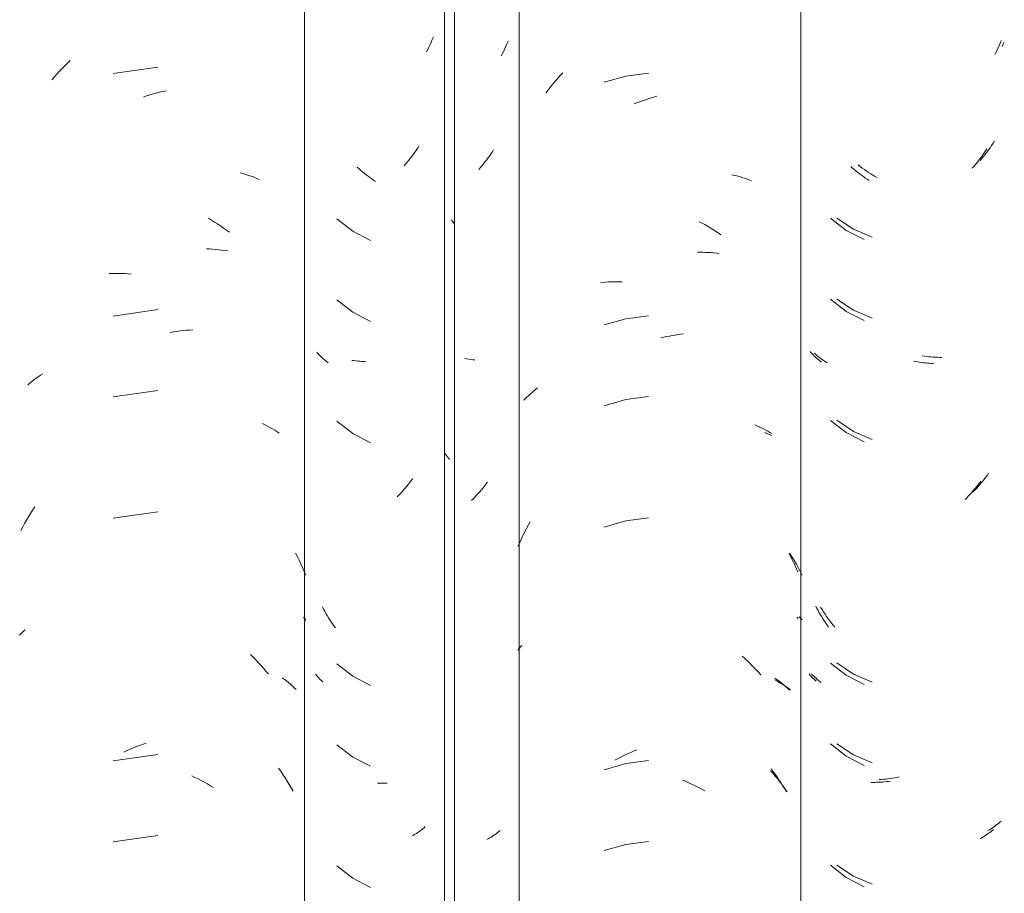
# Model space of a CAD drawing. Header units: metres. Extents: x 10.2 to 107.4, y -18.3 to 5.6.
# Tile 81 of 256: x 16.805 to 17.172, y 2.974 to 3.3. Entities that reach past the tile are written whole.
import ezdxf

# ---------------------------------------------------------------- set-up
doc = ezdxf.new("R2010")
doc.units = ezdxf.units.M
doc.layers.add('A-GLAZ-CWMG', color=7, linetype='Continuous', lineweight=5)

# ---------------------------------------------------------------- blocks, each defined once
blk = doc.blocks.new('FP_37-FACHADA 03')
at = {"layer": 'A-GLAZ-CWMG', "color": 9, "true_color": 0xc0c0c0}
for p, q in [((16.95899, 3.29358), (16.9586, 3.29263)), ((16.95735, 3.28983), (16.9569, 3.28891)), ((16.95778, 3.29075), (16.95735, 3.28983)), ((16.9582, 3.29169), (16.95778, 3.29075)), ((16.9586, 3.29263), (16.9582, 3.29169)), ((16.9569, 3.28891), (16.95644, 3.288)), ((16.95356, 3.25285), (16.95306, 3.25208)), ((16.95095, 3.24909), (16.9504, 3.24837)), ((16.95149, 3.24983), (16.95095, 3.24909)), ((16.95202, 3.25057), (16.95149, 3.24983)), ((16.95255, 3.25132), (16.95202, 3.25057)), ((16.95306, 3.25208), (16.95255, 3.25132)), ((16.9487, 3.24626), (16.94811, 3.24558)), ((16.94928, 3.24695), (16.9487, 3.24626)), ((16.94985, 3.24766), (16.94928, 3.24695)), ((16.9504, 3.24837), (16.94985, 3.24766)), ((16.92931, 3.17296), (16.92857, 3.17307)), ((16.93005, 3.17288), (16.92931, 3.17296)), ((16.93079, 3.1728), (16.93005, 3.17288)), ((16.93153, 3.17274), (16.93079, 3.1728)), ((16.93226, 3.1727), (16.93153, 3.17274)), ((16.93299, 3.17266), (16.93226, 3.1727)), ((16.93372, 3.17264), (16.93299, 3.17266)), ((16.95021, 3.12755), (16.94965, 3.12684)), ((16.95076, 3.12827), (16.95021, 3.12755)), ((16.95131, 3.129), (16.95076, 3.12827)), ((16.94731, 3.1241), (16.9467, 3.12344)), ((16.94791, 3.12477), (16.94731, 3.1241)), ((16.9485, 3.12545), (16.94791, 3.12477)), ((16.94908, 3.12614), (16.9485, 3.12545)), ((16.94965, 3.12684), (16.94908, 3.12614)), ((16.94609, 3.1228), (16.94547, 3.12216)), ((16.9467, 3.12344), (16.94609, 3.1228)), ((16.95599, 2.99928), (16.95555, 2.99889)), ((16.9516, 2.99612), (16.95107, 2.99582)), ((16.95213, 2.99644), (16.9516, 2.99612)), ((16.95265, 2.99676), (16.95213, 2.99644)), ((16.95316, 2.99709), (16.95265, 2.99676)), ((16.95366, 2.99744), (16.95316, 2.99709)), ((16.95415, 2.99779), (16.95366, 2.99744)), ((16.95462, 2.99815), (16.95415, 2.99779)), ((16.95509, 2.99852), (16.95462, 2.99815)), ((16.95555, 2.99889), (16.95509, 2.99852))]:
    blk.add_line(p, q, dxfattribs=at)
blk = doc.blocks.new('Rectangular Mullion - Telha Fibrocimento - Ondulada-V25-FACHADA 03')
at = {"layer": 'A-GLAZ-CWMG', "true_color": 0xc0c0c0}
h = blk.add_hatch(dxfattribs=at)
h.set_pattern_fill('FP_4', color=9, style=0, pattern_type=2)
h.set_pattern_definition([(315.081, (25.451, -5.907), (0.2861737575, -0.270297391), [0.01667, -0.28643, 0.01667, -1.903]), (315.081, (25.451, -5.907), (0.2861737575, -0.270297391), [-0.31978, -0.28643, 0.01667, -0.58954, -1.01]), (315.081, (25.451, -5.907), (0.2861737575, -0.270297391), [-1.212, 0.01667, -0.28643, 0.01667, -0.69057]), (315.081, (25.451, -5.907), (0.2861737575, -0.270297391), [-1.532, -0.1854, 0.01667, -0.4885]), (126.286, (25.558, -6.006), (-0.205045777, 0.24913451), [0.00997, -0.17136, 0.00997, -1.138]), (126.286, (25.558, -6.006), (-0.205045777, 0.24913451), [-0.19131, -0.17136, 0.00997, -0.35269, -0.60444]), (126.286, (25.558, -6.006), (-0.205045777, 0.24913451), [-0.72533, 0.00997, -0.17136, 0.00997, -0.41314]), (126.286, (25.558, -6.006), (-0.205045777, 0.24913451), [-0.91664, -0.11092, 0.00997, -0.29225]), (147.695, (25.594, -6.012), (-0.081132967, 0.021153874), [0.00698, -0.11998, 0.00698, -0.79715]), (147.695, (25.594, -6.012), (-0.081132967, 0.021153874), [-0.13395, -0.11998, 0.00698, -0.24695, -0.42323]), (147.695, (25.594, -6.012), (-0.081132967, 0.021153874), [-0.50787, 0.00698, -0.11998, 0.00698, -0.28928]), (147.695, (25.594, -6.012), (-0.081132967, 0.021153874), [-0.64182, -0.07766, 0.00698, -0.20463])])
h.paths.add_polyline_path([(16.96682, 2.77693), (16.96657, 4.13243), (16.96314, 4.13584), (16.96314, 2.78059), (16.96674, 2.77701)])
at = {"layer": 'A-GLAZ-CWMG'}
for p, q in [((16.96314, 2.78059), (16.96314, 4.13584)), ((16.96682, 2.77693), (16.96682, 4.13218))]:
    blk.add_line(p, q, dxfattribs=at)
blk.add_blockref('FP_37-FACHADA 03', (0, 0), dxfattribs=at)
blk = doc.blocks.new('FP_44-FACHADA 03')
at = {"layer": 'A-GLAZ-CWMG', "color": 9, "true_color": 0xc0c0c0}
for p, q in [((16.81962, 3.28082), (16.8206, 3.28183)), ((16.8206, 3.28183), (16.82159, 3.28282)), ((16.82159, 3.28282), (16.82259, 3.2838)), ((16.82259, 3.2838), (16.8236, 3.28476)), ((16.85626, 3.28239), (16.83956, 3.28002)), ((16.81678, 3.27766), (16.81771, 3.27873)), ((16.81771, 3.27873), (16.81866, 3.27978)), ((16.81866, 3.27978), (16.81962, 3.28082)), ((16.85088, 3.2712), (16.85208, 3.2716)), ((16.85208, 3.2716), (16.85329, 3.27199)), ((16.85329, 3.27199), (16.8545, 3.27235)), ((16.8545, 3.27235), (16.85571, 3.27268)), ((16.85571, 3.27268), (16.85692, 3.273)), ((16.85692, 3.273), (16.85812, 3.27329)), ((16.85812, 3.27329), (16.85933, 3.27355)), ((16.88702, 3.24294), (16.88807, 3.24265)), ((16.88807, 3.24265), (16.8891, 3.24234)), ((16.8891, 3.24234), (16.89013, 3.24201)), ((16.89013, 3.24201), (16.89113, 3.24166)), ((16.89113, 3.24166), (16.89213, 3.24129)), ((16.89213, 3.24129), (16.89311, 3.2409)), ((16.89311, 3.2409), (16.89408, 3.24049)), ((16.87511, 3.226), (16.87625, 3.22532)), ((16.87625, 3.22532), (16.8774, 3.22462)), ((16.8774, 3.22462), (16.87853, 3.2239)), ((16.87853, 3.2239), (16.87966, 3.22316)), ((16.87966, 3.22316), (16.88077, 3.22239)), ((16.88077, 3.22239), (16.88188, 3.22161)), ((16.88188, 3.22161), (16.88298, 3.2208)), ((16.87441, 3.21463), (16.87557, 3.21459)), ((16.87557, 3.21459), (16.87672, 3.21451)), ((16.87672, 3.21451), (16.87785, 3.21442)), ((16.87785, 3.21442), (16.87899, 3.21431)), ((16.87899, 3.21431), (16.88011, 3.21417)), ((16.88011, 3.21417), (16.88122, 3.21401)), ((16.88122, 3.21401), (16.88232, 3.21383)), ((16.83814, 3.20543), (16.8393, 3.20546)), ((16.8393, 3.20546), (16.84046, 3.20548)), ((16.84046, 3.20548), (16.84163, 3.20547)), ((16.84163, 3.20547), (16.8428, 3.20544)), ((16.8428, 3.20544), (16.84399, 3.20539)), ((16.84399, 3.20539), (16.84517, 3.20532)), ((16.84517, 3.20532), (16.84636, 3.20522)), ((16.85626, 3.19196), (16.83956, 3.18959)), ((16.86093, 3.18344), (16.86213, 3.18365)), ((16.86213, 3.18365), (16.86333, 3.18384)), ((16.86333, 3.18384), (16.86453, 3.18401)), ((16.86453, 3.18401), (16.86573, 3.18415)), ((16.86573, 3.18415), (16.86693, 3.18427)), ((16.86693, 3.18427), (16.86812, 3.18437)), ((16.86812, 3.18437), (16.8693, 3.18444)), ((16.81255, 3.16752), (16.81341, 3.16806)), ((16.80778, 3.16397), (16.80853, 3.1646)), ((16.80853, 3.1646), (16.8093, 3.16522)), ((16.8093, 3.16522), (16.81009, 3.16582)), ((16.81009, 3.16582), (16.81089, 3.1664)), ((16.81089, 3.1664), (16.81172, 3.16697)), ((16.81172, 3.16697), (16.81255, 3.16752)), ((16.85626, 3.16181), (16.83956, 3.15945)), ((16.89534, 3.14949), (16.89627, 3.14904)), ((16.89627, 3.14904), (16.89719, 3.14857)), ((16.89719, 3.14857), (16.89809, 3.14808)), ((16.89809, 3.14808), (16.89898, 3.14758)), ((16.89898, 3.14758), (16.89985, 3.14706)), ((16.89985, 3.14706), (16.9007, 3.14652)), ((16.9007, 3.14652), (16.90154, 3.14597)), ((16.80881, 3.11605), (16.80958, 3.11727)), ((16.80958, 3.11727), (16.81037, 3.11848)), ((16.85626, 3.1166), (16.83956, 3.11423)), ((16.80659, 3.11229), (16.80731, 3.11355)), ((16.80731, 3.11355), (16.80805, 3.11481)), ((16.80805, 3.11481), (16.80881, 3.11605)), ((16.80521, 3.10971), (16.80589, 3.111)), ((16.80589, 3.111), (16.80659, 3.11229)), ((16.90761, 3.10124), (16.9083, 3.0999)), ((16.9083, 3.0999), (16.90896, 3.09855)), ((16.90896, 3.09855), (16.90961, 3.09718)), ((16.90961, 3.09718), (16.91024, 3.09581)), ((16.91024, 3.09581), (16.91084, 3.09442)), ((16.91084, 3.09442), (16.91143, 3.09302)), ((16.91057, 3.07737), (16.91101, 3.07682)), ((16.91101, 3.07682), (16.91143, 3.07626)), ((16.80612, 3.07203), (16.80682, 3.07269)), ((16.80476, 3.07066), (16.80543, 3.07135)), ((16.80543, 3.07135), (16.80612, 3.07203)), ((16.89078, 3.06345), (16.89178, 3.06247)), ((16.89178, 3.06247), (16.89276, 3.06147)), ((16.89276, 3.06147), (16.89374, 3.06046)), ((16.89374, 3.06046), (16.89469, 3.05942)), ((16.89469, 3.05942), (16.89564, 3.05837)), ((16.89564, 3.05837), (16.89657, 3.05729)), ((16.89657, 3.05729), (16.89748, 3.0562)), ((16.90262, 3.05478), (16.90342, 3.05419)), ((16.90342, 3.05419), (16.9042, 3.05358)), ((16.9042, 3.05358), (16.90496, 3.05296)), ((16.90496, 3.05296), (16.9057, 3.05233)), ((16.9057, 3.05233), (16.90643, 3.05168)), ((16.90643, 3.05168), (16.90713, 3.05101)), ((16.90713, 3.05101), (16.90782, 3.05034)), ((16.84598, 3.02815), (16.84717, 3.02865)), ((16.84717, 3.02865), (16.84837, 3.02913)), ((16.84837, 3.02913), (16.84957, 3.02958)), ((16.84957, 3.02958), (16.85077, 3.03002)), ((16.85077, 3.03002), (16.85197, 3.03043)), ((16.85626, 3.02617), (16.83956, 3.0238)), ((16.8436, 3.02708), (16.84479, 3.02762)), ((16.84479, 3.02762), (16.84598, 3.02815)), ((16.90128, 3.0211), (16.90211, 3.01992)), ((16.86893, 3.0182), (16.87012, 3.01764)), ((16.87012, 3.01764), (16.87129, 3.01706)), ((16.90211, 3.01992), (16.90292, 3.01872)), ((16.90292, 3.01872), (16.90371, 3.01751)), ((16.90371, 3.01751), (16.90448, 3.01628)), ((16.87129, 3.01706), (16.87246, 3.01646)), ((16.87246, 3.01646), (16.87363, 3.01583)), ((16.87363, 3.01583), (16.87479, 3.01518)), ((16.87479, 3.01518), (16.87594, 3.01451)), ((16.87594, 3.01451), (16.87708, 3.01382)), ((16.90448, 3.01628), (16.90524, 3.01504)), ((16.90524, 3.01504), (16.90597, 3.01378)), ((16.90597, 3.01378), (16.90669, 3.01251)), ((16.85626, 2.99603), (16.83956, 2.99366))]:
    blk.add_line(p, q, dxfattribs=at)
blk = doc.blocks.new('FP_45-FACHADA 03')
at = {"layer": 'A-GLAZ-CWMG', "color": 9, "true_color": 0xc0c0c0}
for p, q in [((16.98563, 3.28926), (16.98521, 3.28836)), ((16.98604, 3.29017), (16.98563, 3.28926)), ((16.98644, 3.29108), (16.98604, 3.29017)), ((16.98683, 3.292), (16.98644, 3.29108)), ((16.98477, 3.28747), (16.98432, 3.28659)), ((16.98521, 3.28836), (16.98477, 3.28747)), ((16.97987, 3.2492), (16.97933, 3.24846)), ((16.98039, 3.24995), (16.97987, 3.2492)), ((16.98091, 3.2507), (16.98039, 3.24995)), ((16.98141, 3.25147), (16.98091, 3.2507)), ((16.93129, 3.24444), (16.93064, 3.24502)), ((16.9771, 3.24561), (16.97652, 3.24492)), ((16.97767, 3.24631), (16.9771, 3.24561)), ((16.97824, 3.24701), (16.97767, 3.24631)), ((16.97879, 3.24773), (16.97824, 3.24701)), ((16.97933, 3.24846), (16.97879, 3.24773)), ((16.93195, 3.24387), (16.93129, 3.24444)), ((16.93262, 3.24331), (16.93195, 3.24387)), ((16.93329, 3.24276), (16.93262, 3.24331)), ((16.93397, 3.24223), (16.93329, 3.24276)), ((16.93466, 3.24171), (16.93397, 3.24223)), ((16.93535, 3.2412), (16.93466, 3.24171)), ((16.97652, 3.24492), (16.97593, 3.24425)), ((16.93604, 3.2407), (16.93535, 3.2412)), ((16.93674, 3.24022), (16.93604, 3.2407)), ((16.93745, 3.23975), (16.93674, 3.24022)), ((16.92307, 3.22576), (16.92897, 3.22117)), ((16.92897, 3.22117), (16.93562, 3.21773)), ((16.92307, 3.19562), (16.92897, 3.19103)), ((16.92897, 3.19103), (16.93562, 3.18759)), ((16.91593, 3.17567), (16.91556, 3.1761)), ((16.91632, 3.17525), (16.91593, 3.17567)), ((16.91671, 3.17483), (16.91632, 3.17525)), ((16.91712, 3.17442), (16.91671, 3.17483)), ((16.91754, 3.17402), (16.91712, 3.17442)), ((16.91797, 3.17363), (16.91754, 3.17402)), ((16.91841, 3.17324), (16.91797, 3.17363)), ((16.91887, 3.17286), (16.91841, 3.17324)), ((16.91933, 3.1725), (16.91887, 3.17286)), ((16.9198, 3.17214), (16.91933, 3.1725)), ((16.92307, 3.1504), (16.92897, 3.14581)), ((16.92897, 3.14581), (16.93562, 3.14237)), ((16.97914, 3.12763), (16.9786, 3.12691)), ((16.97632, 3.12411), (16.97572, 3.12344)), ((16.9769, 3.1248), (16.97632, 3.12411)), ((16.97747, 3.12549), (16.9769, 3.1248)), ((16.97804, 3.12619), (16.97747, 3.12549)), ((16.9786, 3.12691), (16.97804, 3.12619)), ((16.9739, 3.12149), (16.97327, 3.12086)), ((16.97451, 3.12213), (16.9739, 3.12149)), ((16.97512, 3.12278), (16.97451, 3.12213)), ((16.97572, 3.12344), (16.97512, 3.12278)), ((16.91806, 3.08036), (16.91763, 3.08118)), ((16.9185, 3.07954), (16.91806, 3.08036)), ((16.91896, 3.07874), (16.9185, 3.07954)), ((16.91943, 3.07794), (16.91896, 3.07874)), ((16.9199, 3.07715), (16.91943, 3.07794)), ((16.92039, 3.07637), (16.9199, 3.07715)), ((16.92089, 3.0756), (16.92039, 3.07637)), ((16.9214, 3.07484), (16.92089, 3.0756)), ((16.92192, 3.07408), (16.9214, 3.07484)), ((16.92245, 3.07334), (16.92192, 3.07408)), ((16.92307, 3.05997), (16.92897, 3.05538)), ((16.91542, 3.05569), (16.91507, 3.05613)), ((16.91579, 3.05526), (16.91542, 3.05569)), ((16.91617, 3.05483), (16.91579, 3.05526)), ((16.91657, 3.05441), (16.91617, 3.05483)), ((16.91697, 3.054), (16.91657, 3.05441)), ((16.92897, 3.05538), (16.93562, 3.05194)), ((16.91739, 3.05359), (16.91697, 3.054)), ((16.91782, 3.05319), (16.91739, 3.05359)), ((16.92307, 3.02983), (16.92897, 3.02524)), ((16.92897, 3.02524), (16.93562, 3.0218)), ((16.9389, 3.01545), (16.93818, 3.01546)), ((16.93962, 3.01545), (16.9389, 3.01545)), ((16.94034, 3.01546), (16.93962, 3.01545)), ((16.94107, 3.01548), (16.94034, 3.01546)), ((16.9418, 3.01552), (16.94107, 3.01548)), ((16.9805, 2.99538), (16.97998, 2.99507)), ((16.98101, 2.99571), (16.9805, 2.99538)), ((16.98151, 2.99605), (16.98101, 2.99571)), ((16.982, 2.9964), (16.98151, 2.99605)), ((16.98249, 2.99675), (16.982, 2.9964)), ((16.98296, 2.99712), (16.98249, 2.99675)), ((16.98342, 2.99749), (16.98296, 2.99712)), ((16.98386, 2.99787), (16.98342, 2.99749)), ((16.97944, 2.99476), (16.9789, 2.99446)), ((16.97998, 2.99507), (16.97944, 2.99476)), ((16.92307, 2.98462), (16.92897, 2.98003)), ((16.92897, 2.98003), (16.93562, 2.97659))]:
    blk.add_line(p, q, dxfattribs=at)
blk = doc.blocks.new('FP_46-FACHADA 03')
at = {"layer": 'A-GLAZ-CWMG', "color": 9, "true_color": 0xc0c0c0}
for p, q in [((17.0048, 3.27752), (17.00562, 3.27846)), ((17.00562, 3.27846), (17.00645, 3.27938)), ((17.00645, 3.27938), (17.00729, 3.28028)), ((17.0308, 3.279), (17.02267, 3.2767)), ((17.03918, 3.28013), (17.0308, 3.279)), ((17.00166, 3.27365), (17.00242, 3.27464)), ((17.00242, 3.27464), (17.0032, 3.27562)), ((17.0032, 3.27562), (17.004, 3.27658)), ((17.004, 3.27658), (17.0048, 3.27752)), ((17.0009, 3.27265), (17.00166, 3.27365)), ((17.03908, 3.27054), (17.04014, 3.27087)), ((17.04014, 3.27087), (17.04119, 3.27119)), ((17.04119, 3.27119), (17.04225, 3.27148)), ((17.03382, 3.26862), (17.03487, 3.26904)), ((17.03487, 3.26904), (17.03592, 3.26944)), ((17.03592, 3.26944), (17.03697, 3.26983)), ((17.03697, 3.26983), (17.03803, 3.2702)), ((17.03803, 3.2702), (17.03908, 3.27054)), ((17.07029, 3.24223), (17.07123, 3.24201)), ((17.07123, 3.24201), (17.07216, 3.24178)), ((17.07216, 3.24178), (17.07308, 3.24153)), ((17.07308, 3.24153), (17.07398, 3.24126)), ((17.07398, 3.24126), (17.07488, 3.24098)), ((17.07488, 3.24098), (17.07577, 3.24068)), ((17.07577, 3.24068), (17.07665, 3.24037)), ((17.07665, 3.24037), (17.07752, 3.24004)), ((17.05815, 3.22475), (17.05917, 3.22421)), ((17.05917, 3.22421), (17.06019, 3.22365)), ((17.06019, 3.22365), (17.0612, 3.22307)), ((17.0612, 3.22307), (17.0622, 3.22247)), ((17.0622, 3.22247), (17.0632, 3.22186)), ((17.0632, 3.22186), (17.0642, 3.22123)), ((17.0642, 3.22123), (17.06518, 3.22058)), ((17.06518, 3.22058), (17.06616, 3.21991)), ((17.05745, 3.21336), (17.05848, 3.21336)), ((17.05848, 3.21336), (17.0595, 3.21335)), ((17.0595, 3.21335), (17.06051, 3.21332)), ((17.06051, 3.21332), (17.06152, 3.21328)), ((17.06152, 3.21328), (17.06252, 3.21321)), ((17.06252, 3.21321), (17.06352, 3.21313)), ((17.06352, 3.21313), (17.06451, 3.21303)), ((17.06451, 3.21303), (17.06549, 3.21292)), ((17.02128, 3.20201), (17.02227, 3.20212)), ((17.02227, 3.20212), (17.02326, 3.20221)), ((17.02326, 3.20221), (17.02426, 3.20227)), ((17.02426, 3.20227), (17.02527, 3.20233)), ((17.02527, 3.20233), (17.02628, 3.20236)), ((17.02628, 3.20236), (17.0273, 3.20238)), ((17.0273, 3.20238), (17.02832, 3.20238)), ((17.02832, 3.20238), (17.02935, 3.20236)), ((17.0308, 3.18857), (17.02267, 3.18627)), ((17.03918, 3.1897), (17.0308, 3.18857)), ((17.04913, 3.1825), (17.05018, 3.18265)), ((17.05018, 3.18265), (17.05123, 3.18279)), ((17.05123, 3.18279), (17.05228, 3.18291)), ((17.04385, 3.18146), (17.04491, 3.1817)), ((17.04491, 3.1817), (17.04596, 3.18193)), ((17.04596, 3.18193), (17.04702, 3.18214)), ((17.04702, 3.18214), (17.04808, 3.18233)), ((17.04808, 3.18233), (17.04913, 3.1825)), ((16.99454, 3.16), (16.99517, 3.16057)), ((16.99517, 3.16057), (16.9958, 3.16114)), ((16.9958, 3.16114), (16.99646, 3.1617)), ((16.99646, 3.1617), (16.99712, 3.16224)), ((16.99712, 3.16224), (16.9978, 3.16277)), ((16.99277, 3.1582), (16.99334, 3.15881)), ((16.99334, 3.15881), (16.99394, 3.15941)), ((16.99394, 3.15941), (16.99454, 3.16)), ((17.0308, 3.15843), (17.02267, 3.15613)), ((17.03918, 3.15956), (17.0308, 3.15843)), ((17.07881, 3.14909), (17.07965, 3.14872)), ((17.07965, 3.14872), (17.08048, 3.14834)), ((17.08048, 3.14834), (17.0813, 3.14795)), ((17.0813, 3.14795), (17.08211, 3.14754)), ((17.08211, 3.14754), (17.0829, 3.14711)), ((17.0829, 3.14711), (17.08368, 3.14668)), ((17.08368, 3.14668), (17.08445, 3.14622)), ((17.08445, 3.14622), (17.0852, 3.14576)), ((16.99444, 3.11182), (16.99506, 3.11294)), ((17.0308, 3.11321), (17.02267, 3.11092)), ((17.03918, 3.11435), (17.0308, 3.11321)), ((16.99268, 3.1084), (16.99325, 3.10955)), ((16.99325, 3.10955), (16.99384, 3.11069)), ((16.99384, 3.11069), (16.99444, 3.11182)), ((16.99105, 3.1049), (16.99158, 3.10608)), ((16.99158, 3.10608), (16.99212, 3.10725)), ((16.99212, 3.10725), (16.99268, 3.1084)), ((16.99054, 3.10371), (16.99105, 3.1049)), ((17.09147, 3.1012), (17.09208, 3.10006)), ((17.09208, 3.10006), (17.09268, 3.09891)), ((17.09268, 3.09891), (17.09327, 3.09775)), ((17.09327, 3.09775), (17.09384, 3.09658)), ((17.09384, 3.09658), (17.09439, 3.0954)), ((17.09439, 3.0954), (17.09492, 3.09422)), ((17.09454, 3.07739), (17.095, 3.07684)), ((16.99045, 3.06502), (16.99093, 3.06563)), ((16.99093, 3.06563), (16.99142, 3.06624)), ((16.99142, 3.06624), (16.99193, 3.06684)), ((17.07413, 3.06288), (17.07503, 3.06206)), ((17.07503, 3.06206), (17.07592, 3.06122)), ((17.07592, 3.06122), (17.0768, 3.06037)), ((17.0768, 3.06037), (17.07766, 3.0595)), ((17.07766, 3.0595), (17.07852, 3.05861)), ((17.07852, 3.05861), (17.07936, 3.05771)), ((17.07936, 3.05771), (17.0802, 3.0568)), ((17.0802, 3.0568), (17.08102, 3.05587)), ((17.08632, 3.05461), (17.08704, 3.05411)), ((17.08704, 3.05411), (17.08775, 3.0536)), ((17.08775, 3.0536), (17.08844, 3.05308)), ((17.08844, 3.05308), (17.08912, 3.05255)), ((17.08912, 3.05255), (17.08978, 3.052)), ((17.08978, 3.052), (17.09043, 3.05144)), ((17.09043, 3.05144), (17.09106, 3.05088)), ((17.09106, 3.05088), (17.09168, 3.0503)), ((17.02766, 3.02458), (17.02868, 3.02511)), ((17.02868, 3.02511), (17.02971, 3.02562)), ((17.02971, 3.02562), (17.03074, 3.02612)), ((17.03074, 3.02612), (17.03178, 3.0266)), ((17.03178, 3.0266), (17.03282, 3.02705)), ((17.03282, 3.02705), (17.03386, 3.02749)), ((17.03386, 3.02749), (17.03491, 3.02791)), ((17.0308, 3.02278), (17.02267, 3.02049)), ((17.02664, 3.02403), (17.02766, 3.02458)), ((17.03918, 3.02392), (17.0308, 3.02278)), ((17.08494, 3.02088), (17.08568, 3.01987)), ((17.08568, 3.01987), (17.08641, 3.01885)), ((17.08641, 3.01885), (17.08713, 3.01781)), ((17.08713, 3.01781), (17.08784, 3.01676)), ((17.05191, 3.01665), (17.05295, 3.01621)), ((17.05295, 3.01621), (17.05399, 3.01576)), ((17.05399, 3.01576), (17.05503, 3.01529)), ((17.05503, 3.01529), (17.05607, 3.0148)), ((17.05607, 3.0148), (17.0571, 3.01429)), ((17.0571, 3.01429), (17.05812, 3.01377)), ((17.05812, 3.01377), (17.05914, 3.01323)), ((17.08784, 3.01676), (17.08853, 3.0157)), ((17.08853, 3.0157), (17.08921, 3.01463)), ((17.08921, 3.01463), (17.08987, 3.01354)), ((17.05914, 3.01323), (17.06016, 3.01267)), ((17.08987, 3.01354), (17.09052, 3.01244)), ((17.0308, 2.99264), (17.02267, 2.99035)), ((17.03918, 2.99378), (17.0308, 2.99264))]:
    blk.add_line(p, q, dxfattribs=at)
blk = doc.blocks.new('FP_47-FACHADA 03')
at = {"layer": 'A-GLAZ-CWMG', "color": 9, "true_color": 0xc0c0c0}
for p, q in [((17.16956, 3.28958), (17.16915, 3.28871)), ((17.16996, 3.29046), (17.16956, 3.28958)), ((17.17035, 3.29134), (17.16996, 3.29046)), ((17.17072, 3.29223), (17.17035, 3.29134)), ((17.16872, 3.28785), (17.16828, 3.287)), ((17.16915, 3.28871), (17.16872, 3.28785)), ((17.1633, 3.24887), (17.16276, 3.24814)), ((17.16384, 3.24961), (17.1633, 3.24887)), ((17.16436, 3.25035), (17.16384, 3.24961)), ((17.16488, 3.25111), (17.16436, 3.25035)), ((17.16538, 3.25188), (17.16488, 3.25111)), ((17.11525, 3.24475), (17.11459, 3.24533)), ((17.16049, 3.24533), (17.1599, 3.24465)), ((17.16107, 3.24601), (17.16049, 3.24533)), ((17.16164, 3.24671), (17.16107, 3.24601)), ((17.16221, 3.24742), (17.16164, 3.24671)), ((17.16276, 3.24814), (17.16221, 3.24742)), ((17.11591, 3.24418), (17.11525, 3.24475)), ((17.11658, 3.24363), (17.11591, 3.24418)), ((17.11725, 3.24308), (17.11658, 3.24363)), ((17.11793, 3.24255), (17.11725, 3.24308)), ((17.11862, 3.24203), (17.11793, 3.24255)), ((17.11931, 3.24153), (17.11862, 3.24203)), ((17.12001, 3.24103), (17.11931, 3.24153)), ((17.12071, 3.24055), (17.12001, 3.24103)), ((17.12141, 3.24008), (17.12071, 3.24055)), ((17.107, 3.22604), (17.11292, 3.22147)), ((17.11292, 3.22147), (17.11958, 3.21806)), ((17.107, 3.1959), (17.11292, 3.19133)), ((17.11292, 3.19133), (17.11958, 3.18791)), ((17.09982, 3.17593), (17.09945, 3.17636)), ((17.10021, 3.17551), (17.09982, 3.17593)), ((17.10061, 3.17509), (17.10021, 3.17551)), ((17.10102, 3.17468), (17.10061, 3.17509)), ((17.10144, 3.17428), (17.10102, 3.17468)), ((17.10188, 3.17389), (17.10144, 3.17428)), ((17.10232, 3.17351), (17.10188, 3.17389)), ((17.10278, 3.17313), (17.10232, 3.17351)), ((17.10324, 3.17277), (17.10278, 3.17313)), ((17.10372, 3.17241), (17.10324, 3.17277)), ((17.13879, 3.17264), (17.13804, 3.17279)), ((17.13954, 3.1725), (17.13879, 3.17264)), ((17.14029, 3.17238), (17.13954, 3.1725)), ((17.14103, 3.17227), (17.14029, 3.17238)), ((17.14177, 3.17217), (17.14103, 3.17227)), ((17.14251, 3.17209), (17.14177, 3.17217)), ((17.14325, 3.17202), (17.14251, 3.17209)), ((17.14398, 3.17196), (17.14325, 3.17202)), ((17.14471, 3.17192), (17.14398, 3.17196)), ((17.14544, 3.17188), (17.14471, 3.17192)), ((17.107, 3.15069), (17.11292, 3.14612)), ((17.11292, 3.14612), (17.11958, 3.1427)), ((17.16311, 3.12804), (17.16257, 3.12731)), ((17.15969, 3.12384), (17.15909, 3.12318)), ((17.16029, 3.12452), (17.15969, 3.12384)), ((17.16087, 3.1252), (17.16029, 3.12452)), ((17.16144, 3.1259), (17.16087, 3.1252)), ((17.16201, 3.1266), (17.16144, 3.1259)), ((17.16257, 3.12731), (17.16201, 3.1266)), ((17.15787, 3.12189), (17.15724, 3.12126)), ((17.15848, 3.12253), (17.15787, 3.12189)), ((17.15909, 3.12318), (17.15848, 3.12253)), ((17.10197, 3.08062), (17.10153, 3.08145)), ((17.10241, 3.07981), (17.10197, 3.08062)), ((17.10287, 3.07901), (17.10241, 3.07981)), ((17.10334, 3.07821), (17.10287, 3.07901)), ((17.10382, 3.07742), (17.10334, 3.07821)), ((17.10431, 3.07664), (17.10382, 3.07742)), ((17.10481, 3.07587), (17.10431, 3.07664)), ((17.10532, 3.07511), (17.10481, 3.07587)), ((17.10584, 3.07436), (17.10532, 3.07511)), ((17.10637, 3.07362), (17.10584, 3.07436)), ((17.107, 3.06026), (17.11292, 3.05569)), ((17.09941, 3.05583), (17.09907, 3.05625)), ((17.09977, 3.05542), (17.09941, 3.05583)), ((17.10014, 3.05501), (17.09977, 3.05542)), ((17.10052, 3.05461), (17.10014, 3.05501)), ((17.10091, 3.05422), (17.10052, 3.05461)), ((17.10131, 3.05384), (17.10091, 3.05422)), ((17.11292, 3.05569), (17.11958, 3.05227)), ((17.10172, 3.05346), (17.10131, 3.05384)), ((17.107, 3.03012), (17.11292, 3.02555)), ((17.11292, 3.02555), (17.11958, 3.02213)), ((17.12287, 3.01578), (17.12215, 3.01579)), ((17.12358, 3.01578), (17.12287, 3.01578)), ((17.12431, 3.0158), (17.12358, 3.01578)), ((17.12504, 3.01583), (17.12431, 3.0158)), ((17.12577, 3.01587), (17.12504, 3.01583)), ((17.1265, 3.01592), (17.12577, 3.01587)), ((17.12724, 3.01599), (17.1265, 3.01592)), ((17.12798, 3.01607), (17.12724, 3.01599)), ((17.12872, 3.01617), (17.12798, 3.01607)), ((17.12946, 3.01628), (17.12872, 3.01617)), ((17.16395, 2.99547), (17.16341, 2.99516)), ((17.16447, 2.99579), (17.16395, 2.99547)), ((17.16498, 2.99612), (17.16447, 2.99579)), ((17.16548, 2.99646), (17.16498, 2.99612)), ((17.16597, 2.99681), (17.16548, 2.99646)), ((17.16645, 2.99716), (17.16597, 2.99681)), ((17.16693, 2.99753), (17.16645, 2.99716)), ((17.16738, 2.9979), (17.16693, 2.99753)), ((17.16783, 2.99828), (17.16738, 2.9979)), ((17.16341, 2.99516), (17.16287, 2.99486)), ((17.107, 2.9849), (17.11292, 2.98033)), ((17.11292, 2.98033), (17.11958, 2.97691))]:
    blk.add_line(p, q, dxfattribs=at)
blk = doc.blocks.new('Rectangular Mullion - Telha Fibrocimento - Ondulada-V38-FACHADA 03')
at = {"layer": 'A-GLAZ-CWMG'}
for p, q in [((16.91091, 2.77941), (16.91091, 4.13466)), ((16.99097, 2.77902), (16.99097, 4.13427))]:
    blk.add_line(p, q, dxfattribs=at)
for name in ['FP_44-FACHADA 03', 'FP_46-FACHADA 03', 'FP_45-FACHADA 03', 'FP_47-FACHADA 03']:
    blk.add_blockref(name, (0, 0), dxfattribs=at)
blk = doc.blocks.new('FP_52-FACHADA 03')
at = {"layer": 'A-GLAZ-CWMG', "color": 9, "true_color": 0xc0c0c0}
for p, q in [((16.97144, 3.17362), (16.97069, 3.17375)), ((16.97218, 3.1735), (16.97144, 3.17362)), ((16.97293, 3.17339), (16.97218, 3.1735)), ((16.97367, 3.17329), (16.97293, 3.17339)), ((16.97441, 3.17321), (16.97367, 3.17329))]:
    blk.add_line(p, q, dxfattribs=at)
blk = doc.blocks.new('FP_53-FACHADA 03')
at = {"layer": 'A-GLAZ-CWMG', "color": 9, "true_color": 0xc0c0c0}
for p, q in [((17.08249, 3.14615), (17.08334, 3.1458)), ((17.08334, 3.1458), (17.08418, 3.14543)), ((17.08418, 3.14543), (17.08501, 3.14505)), ((17.09193, 3.10107), (17.09255, 3.1001)), ((17.09255, 3.1001), (17.09315, 3.09912)), ((17.09315, 3.09912), (17.09374, 3.09812)), ((17.09374, 3.09812), (17.09432, 3.09712)), ((17.09432, 3.09712), (17.09488, 3.0961)), ((17.09488, 3.0961), (17.09543, 3.09508)), ((17.09543, 3.09508), (17.09596, 3.09405)), ((17.09596, 3.09405), (17.09648, 3.093)), ((17.09537, 3.07752), (17.09593, 3.07694)), ((17.09593, 3.07694), (17.09648, 3.07636)), ((17.08624, 3.05401), (17.08703, 3.05358)), ((17.08703, 3.05358), (17.08781, 3.05314)), ((17.08781, 3.05314), (17.08858, 3.05269)), ((17.08858, 3.05269), (17.08933, 3.05222)), ((17.08933, 3.05222), (17.09006, 3.05173)), ((17.09006, 3.05173), (17.09078, 3.05123)), ((17.09078, 3.05123), (17.09149, 3.05072)), ((17.09149, 3.05072), (17.09218, 3.05019)), ((17.08472, 3.02014), (17.08554, 3.01921)), ((17.08554, 3.01921), (17.08634, 3.01826)), ((17.08634, 3.01826), (17.08714, 3.01729)), ((17.08714, 3.01729), (17.08791, 3.01631)), ((17.08791, 3.01631), (17.08868, 3.01532)), ((17.08868, 3.01532), (17.08943, 3.01431)), ((17.08943, 3.01431), (17.09016, 3.01328)), ((17.09016, 3.01328), (17.09088, 3.01224))]:
    blk.add_line(p, q, dxfattribs=at)
blk = doc.blocks.new('FP_54-FACHADA 03')
at = {"layer": 'A-GLAZ-CWMG', "color": 9, "true_color": 0xc0c0c0}
for p, q in [((17.17146, 3.29088), (17.17107, 3.29008)), ((17.17185, 3.29169), (17.17146, 3.29088)), ((17.16711, 3.25316), (17.16654, 3.25232)), ((17.16768, 3.25402), (17.16711, 3.25316)), ((17.16822, 3.25488), (17.16768, 3.25402)), ((17.16413, 3.24906), (17.1635, 3.24827)), ((17.16475, 3.24985), (17.16413, 3.24906)), ((17.16536, 3.25066), (17.16475, 3.24985)), ((17.16596, 3.25149), (17.16536, 3.25066)), ((17.16654, 3.25232), (17.16596, 3.25149)), ((17.11815, 3.24532), (17.11739, 3.24592)), ((17.11891, 3.24474), (17.11815, 3.24532)), ((17.1635, 3.24827), (17.16286, 3.2475)), ((17.11968, 3.24418), (17.11891, 3.24474)), ((17.12046, 3.24363), (17.11968, 3.24418)), ((17.12124, 3.2431), (17.12046, 3.24363)), ((17.12203, 3.24258), (17.12124, 3.2431)), ((17.12283, 3.24207), (17.12203, 3.24258)), ((17.12363, 3.24159), (17.12283, 3.24207)), ((17.12443, 3.24112), (17.12363, 3.24159)), ((17.10937, 3.22608), (17.11564, 3.22194)), ((17.11564, 3.22194), (17.12255, 3.21897)), ((17.10937, 3.19593), (17.11564, 3.1918)), ((17.11564, 3.1918), (17.12255, 3.18883)), ((17.10147, 3.17533), (17.10099, 3.17577)), ((17.10197, 3.1749), (17.10147, 3.17533)), ((17.10248, 3.17448), (17.10197, 3.1749)), ((17.103, 3.17407), (17.10248, 3.17448)), ((17.10353, 3.17367), (17.103, 3.17407)), ((17.10408, 3.17328), (17.10353, 3.17367)), ((17.10464, 3.1729), (17.10408, 3.17328)), ((17.10521, 3.17253), (17.10464, 3.1729)), ((17.1058, 3.17218), (17.10521, 3.17253)), ((17.14207, 3.17463), (17.14123, 3.17475)), ((17.14289, 3.17452), (17.14207, 3.17463)), ((17.14372, 3.17442), (17.14289, 3.17452)), ((17.14454, 3.17434), (17.14372, 3.17442)), ((17.14536, 3.17428), (17.14454, 3.17434)), ((17.14618, 3.17424), (17.14536, 3.17428)), ((17.14699, 3.1742), (17.14618, 3.17424)), ((17.1478, 3.17419), (17.14699, 3.1742)), ((17.1486, 3.17419), (17.1478, 3.17419)), ((17.10937, 3.15072), (17.11564, 3.14659)), ((17.11564, 3.14659), (17.12255, 3.14362)), ((17.16355, 3.12777), (17.16291, 3.12699)), ((17.16418, 3.12855), (17.16355, 3.12777)), ((17.1648, 3.12935), (17.16418, 3.12855)), ((17.16541, 3.13016), (17.1648, 3.12935)), ((17.16601, 3.13098), (17.16541, 3.13016)), ((17.16093, 3.12475), (17.16024, 3.12403)), ((17.1616, 3.12548), (17.16093, 3.12475)), ((17.16226, 3.12623), (17.1616, 3.12548)), ((17.16291, 3.12699), (17.16226, 3.12623)), ((17.10391, 3.08016), (17.10336, 3.08103)), ((17.10446, 3.0793), (17.10391, 3.08016)), ((17.10503, 3.07845), (17.10446, 3.0793)), ((17.10561, 3.07762), (17.10503, 3.07845)), ((17.1062, 3.07679), (17.10561, 3.07762)), ((17.10681, 3.07598), (17.1062, 3.07679)), ((17.10742, 3.07517), (17.10681, 3.07598)), ((17.10805, 3.07438), (17.10742, 3.07517)), ((17.10869, 3.0736), (17.10805, 3.07438)), ((17.10937, 3.06029), (17.11564, 3.05616)), ((17.10038, 3.05578), (17.09997, 3.0562)), ((17.1008, 3.05537), (17.10038, 3.05578)), ((17.10124, 3.05497), (17.1008, 3.05537)), ((17.10168, 3.05457), (17.10124, 3.05497)), ((17.10214, 3.05418), (17.10168, 3.05457)), ((17.10261, 3.0538), (17.10214, 3.05418)), ((17.11564, 3.05616), (17.12255, 3.05319)), ((17.10309, 3.05343), (17.10261, 3.0538)), ((17.10358, 3.05306), (17.10309, 3.05343)), ((17.10937, 3.03015), (17.11564, 3.02601)), ((17.11564, 3.02601), (17.12255, 3.02305)), ((17.13095, 3.01747), (17.13012, 3.01734)), ((17.13178, 3.01762), (17.13095, 3.01747)), ((17.13262, 3.01779), (17.13178, 3.01762)), ((17.126, 3.01691), (17.12519, 3.01687)), ((17.12682, 3.01696), (17.126, 3.01691)), ((17.12764, 3.01703), (17.12682, 3.01696)), ((17.12846, 3.01712), (17.12764, 3.01703)), ((17.12929, 3.01722), (17.12846, 3.01712)), ((17.13012, 3.01734), (17.12929, 3.01722)), ((17.16805, 2.99927), (17.1675, 2.99889)), ((17.16859, 2.99967), (17.16805, 2.99927)), ((17.16912, 3.00007), (17.16859, 2.99967)), ((17.16963, 3.00049), (17.16912, 3.00007)), ((17.17014, 3.00091), (17.16963, 3.00049)), ((17.17062, 3.00135), (17.17014, 3.00091)), ((17.16636, 2.99815), (17.16577, 2.9978)), ((17.16693, 2.99851), (17.16636, 2.99815)), ((17.1675, 2.99889), (17.16693, 2.99851)), ((17.10937, 2.98493), (17.11564, 2.9808)), ((17.11564, 2.9808), (17.12255, 2.97783))]:
    blk.add_line(p, q, dxfattribs=at)
blk = doc.blocks.new('Rectangular Mullion - Telha Fibrocimento - Ondulada-V51-FACHADA 03')
at = {"layer": 'A-GLAZ-CWMG'}
blk.add_line((17.09599, 2.77941), (17.09599, 4.13466), dxfattribs=at)
for name in ['FP_54-FACHADA 03', 'FP_53-FACHADA 03', 'FP_52-FACHADA 03']:
    blk.add_blockref(name, (0, 0), dxfattribs=at)

msp = doc.modelspace()

# ---------------------------------------------------------------- block references
at = {"layer": 'A-GLAZ-CWMG'}
for name in ['Rectangular Mullion - Telha Fibrocimento - Ondulada-V25-FACHADA 03', 'Rectangular Mullion - Telha Fibrocimento - Ondulada-V38-FACHADA 03', 'Rectangular Mullion - Telha Fibrocimento - Ondulada-V51-FACHADA 03']:
    msp.add_blockref(name, (0, 0), dxfattribs=at)

doc.saveas('drawing.dxf')
